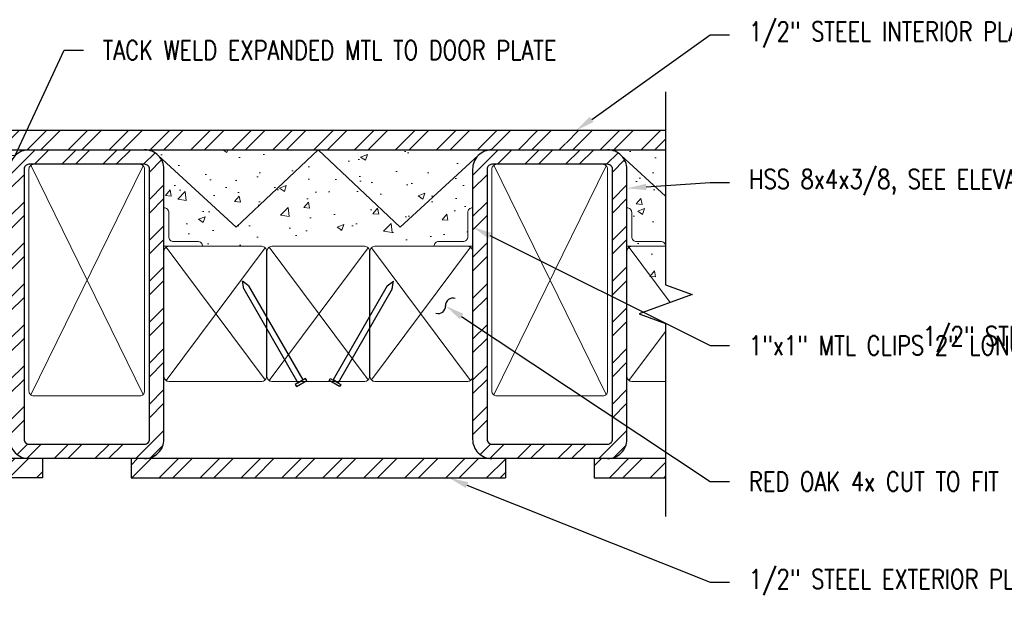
# Model space of a CAD drawing. Header units: inches. Extents: x -159 to 5375, y -275 to 244.
# Tile 15 of 35: x -61 to -36, y 67 to 82. Entities that reach past the tile are written whole.
import ezdxf
from ezdxf import colors
from ezdxf.entities.mleader import LeaderData, LeaderLine
from ezdxf.math import Vec2, Vec3

# ---------------------------------------------------------------- set-up
doc = ezdxf.new("R2010")
doc.units = ezdxf.units.IN
doc.header["$MEASUREMENT"] = 0
for name, color, linetype in [('G-DETL-MEDM', 3, 'Continuous'), ('S-ANNO-DIMS', 1, 'Continuous'), ('S-ANNO-TEXT', 2, 'Continuous'), ('S-DETL-LIGHT', 2, 'Continuous'), ('S-DETL-PATT', 1, 'Continuous')]:
    doc.layers.add(name, color=color, linetype=linetype)
doc.styles.add('Annotative', font='romans.shx', dxfattribs={"width": 0.8, "height": 0.125})

# ---------------------------------------------------------------- blocks, each defined once
blk = doc.blocks.new('Arrow_2')
at = {"color": 1}
for centre, start, end in [((0.297, 0.226), 103.9732, 217.2607), ((-0.297, -0.226), 283.9732, 37.2607)]:
    blk.add_arc(centre, 0.373, start, end, dxfattribs=at)
blk.add_solid([(-1, -0.167), (-1, 0.167), (0, 0)], dxfattribs=at)
blk = doc.blocks.new('10d NAIL')
at = {"layer": 'S-ANNO-DIMS'}
for p, q in [((-2.8125, 0.074), (-3, 0)), ((-2.8125, -0.074), (-3, 0)), ((-2.8125, 0.074), (0, 0.074)), ((0, -0.074), (0, 0.074)), ((-2.8125, -0.074), (0, -0.074))]:
    blk.add_line(p, q, dxfattribs=at)
blk.add_lwpolyline([(0, -0.15625), (0.0625, -0.15625), (0.0625, 0.15625), (0, 0.15625)], close=True, dxfattribs=at)

msp = doc.modelspace()

# ---------------------------------------------------------------- hatches: boundary and pattern name
at = {"layer": 'S-DETL-PATT', "linetype": 'Continuous', "lineweight": 0}
h = msp.add_hatch(dxfattribs=at)
h.set_pattern_fill('ANSI32', color=8, scale=2)
h.paths.add_polyline_path([(-70.3198, 79.5785), (-72.8863, 79.5785), (-72.8863, 79.0785), (-70.4175, 79.0785), (-69.0787, 79.0785)])
h.paths.add_polyline_path([(-70.3198, 79.5785), (-69.0787, 79.0785), (-68.9488, 79.0785), (-46.9627, 79.0785), (-46.9627, 79.5785)])
h.paths.add_polyline_path([(-44.386, 79.5785), (-46.9743, 79.5785), (-46.9743, 79.0785), (-45.8863, 79.0785), (-44.386, 79.0785)])
h = msp.add_hatch(dxfattribs=at)
h.set_pattern_fill('AR-CONC', color=8, scale=0.25)
h.set_pattern_definition([(50, (2.736, 1), (1.79315, -0.15688), [0.1875, -2.0625]), (355, (2.736, 1), (-0.346878, 1.88048), [0.15, -1.65]), (100.4514, (2.8855, 0.987), (1.446272, 1.7236), [0.15935, -1.752855]), (46.1842, (2.736, 1.5), (2.668103, -0.4138), [0.28125, -3.09375]), (96.6356, (2.9584, 1.4655), (2.336655, 2.435297), [0.239026, -2.629284]), (351.1842, (2.736, 1.5), (2.336655, 2.4353), [0.225, -2.475]), (21, (2.986, 1.375), (1.492268, -1.006547), [0.1875, -2.0625]), (326, (2.986, 1.375), (0.608288, 1.812875), [0.15, -1.65]), (71.4514, (3.1104, 1.2911), (2.100556, 0.806328), [0.15935, -1.752855]), (37.5, (2.73607, 1), (0.0303996, 0.8322346), [0, -1.63, 0, -1.675, 0, -1.65625]), (7.5, (2.7361, 1), (0.657674, 0.986029), [0, -0.955, 0, -1.5925, 0, -0.63125]), (327.5, (2.17857, 1), (1.334556, -0.056387), [0, -0.625, 0, -1.95, 0, -2.5875]), (317.5, (1.9286, 1), (1.457965, 0.250262), [0, -0.8125, 0, -1.295, 0, -1.8375])])
edge = h.paths.add_edge_path()
edge.add_arc((-70.2619, 78.027), 0.6265, 101.44913, 175.28379)
edge.add_line((-70.8863, 78.0785), (-70.8863, 77.5785))
edge.add_arc((-70.8863, 77.4535), 0.125, 0, 90, ccw=False)
edge.add_line((-70.7613, 77.4535), (-70.7613, 76.8285))
edge.add_arc((-70.6363, 76.8285), 0.125, 180, 270)
edge.add_line((-70.6363, 76.7035), (-70.0113, 76.7035))
edge.add_arc((-70.0113, 76.5785), 0.125, 0, 90, ccw=False)
edge.add_line((-69.8863, 76.5785), (-68.6313, 76.5785))
edge.add_arc((-68.6313, 76.4535), 0.125, 0, 90, ccw=False)
edge.add_arc((-68.3813, 76.4535), 0.125, 90, 180, ccw=False)
edge.add_line((-68.3813, 76.5785), (-66.2513, 76.5785))
edge.add_arc((-66.2513, 76.4535), 0.125, 0, 90, ccw=False)
edge.add_arc((-66.0013, 76.4535), 0.125, 90, 180, ccw=False)
edge.add_line((-66.0013, 76.5785), (-63.8712, 76.5785))
edge.add_arc((-63.8712, 76.4535), 0.125, 0, 90, ccw=False)
edge.add_arc((-63.6212, 76.4535), 0.125, 90, 180, ccw=False)
edge.add_line((-63.6212, 76.5785), (-61.4912, 76.5785))
edge.add_arc((-61.4912, 76.4535), 0.125, 32.91606, 90, ccw=False)
edge.add_line((-61.3863, 76.5214), (-61.3863, 78.5785))
edge.add_arc((-60.8863, 78.5785), 0.5, 135, 180, ccw=False)
edge.add_line((-61.2398, 78.9321), (-63.7223, 77.0672))
edge.add_line((-63.7223, 77.0672), (-66.0583, 79.0785))
edge.add_line((-66.0583, 79.0785), (-68.3942, 77.0672))
edge.add_line((-68.3942, 77.0672), (-70.3863, 78.641))
edge = h.paths.add_edge_path()
edge.add_arc((-60.8863, 78.5785), 0.5, 100.6202, 135, ccw=False)
edge.add_line((-60.9784, 79.07), (-60.9521, 79.0742))
edge.add_line((-60.9521, 79.0742), (-66.0583, 79.0785))
edge.add_line((-66.0583, 79.0785), (-63.7223, 77.0672))
edge.add_line((-63.7223, 77.0672), (-61.2398, 78.9321))
h = msp.add_hatch(dxfattribs=at)
h.set_pattern_fill('ANSI32', color=8, scale=2)
h.set_pattern_definition([(45, (33.1918, 14.95256), (-0.53033, 0.53033), []), (45, (33.5454, 14.95256), (-0.53033, 0.53033), [])])
h.paths.add_polyline_path([(-57.8863, 79.0785), (-60.8863, 79.0785, 0.4142136), (-61.3863, 78.5785), (-61.3863, 71.5785, 0.4142136), (-60.8863, 71.0785), (-57.8863, 71.0785, 0.4142136), (-57.3863, 71.5785), (-57.3863, 78.5785, 0.4142136)])
h.paths.add_polyline_path([(-57.8863, 78.7035, -0.4142136), (-57.7613, 78.5785), (-57.7613, 71.5785, -0.4142136), (-57.8863, 71.4535), (-60.8863, 71.4535, -0.4142136), (-61.0113, 71.5785), (-61.0113, 78.5785, -0.4142136), (-60.8863, 78.7035)], flags=16)
h = msp.add_hatch(dxfattribs=at)
h.set_pattern_fill('AR-CONC', color=8, scale=0.25)
h.set_pattern_definition([(50, (-30.0518, 25.5523), (1.79315, -0.15688), [0.1875, -2.0625]), (355, (-30.0518, 25.5523), (-0.34688, 1.88048), [0.15, -1.65]), (100.4514, (-29.9023, 25.5392), (1.44627, 1.7236), [0.15935, -1.752855]), (46.184, (-30.0518, 26.0523), (2.6681, -0.4138), [0.28125, -3.09375]), (96.6356, (-29.8294, 26.0178), (2.33665, 2.4353), [0.23903, -2.62928]), (351.184, (-30.0518, 26.0523), (2.33665, 2.4353), [0.225, -2.475]), (21, (-29.8018, 25.9273), (1.492268, -1.006547), [0.1875, -2.0625]), (326, (-29.8018, 25.9273), (0.60829, 1.812875), [0.15, -1.65]), (71.4514, (-29.6774, 25.8434), (2.100556, 0.80633), [0.15935, -1.752855]), (37.5, (-30.05176, 25.5523), (0.0303996, 0.8322346), [0, -1.63, 0, -1.675, 0, -1.65625]), (7.5, (-30.0518, 25.5523), (0.657674, 0.986029), [0, -0.955, 0, -1.5925, 0, -0.63125]), (327.5, (-30.60926, 25.5523), (1.334556, -0.056387), [0, -0.625, 0, -1.95, 0, -2.5875]), (317.5, (-30.8593, 25.5523), (1.457965, 0.250262), [0, -0.8125, 0, -1.295, 0, -1.8375])])
edge = h.paths.add_edge_path()
edge.add_line((-53.3863, 79.0785), (-57.8863, 79.0785))
edge.add_arc((-57.8863, 78.5785), 0.5, 45, 90, ccw=False)
edge.add_line((-57.5327, 78.9321), (-55.5113, 77.0785))
edge.add_line((-55.5113, 77.0785), (-53.3863, 79.0785))
edge = h.paths.add_edge_path()
edge.add_line((-53.3863, 79.0785), (-55.5113, 77.0785))
edge.add_line((-55.5113, 77.0785), (-57.5327, 78.9321))
edge.add_arc((-57.8863, 78.5785), 0.5, 0, 45, ccw=False)
edge.add_line((-57.3863, 78.5785), (-57.3863, 77.5785))
edge.add_arc((-57.3863, 77.4535), 0.125, 0, 90, ccw=False)
edge.add_line((-57.2613, 77.4535), (-57.2613, 76.8285))
edge.add_arc((-57.1363, 76.8285), 0.125, 180, 270)
edge.add_line((-57.1363, 76.7035), (-56.5113, 76.7035))
edge.add_arc((-56.5113, 76.5785), 0.125, 0, 90, ccw=False)
edge.add_line((-56.3863, 76.5785), (-54.8513, 76.5785))
edge.add_arc((-54.8413, 76.4539), 0.125, -0.18366, 94.58886, ccw=False)
edge.add_arc((-54.5913, 76.4535), 0.125, 90, 180, ccw=False)
edge.add_line((-54.5913, 76.5785), (-52.1813, 76.5785))
edge.add_arc((-52.1713, 76.4539), 0.125, -0.18366, 94.58886, ccw=False)
edge.add_arc((-51.9213, 76.4535), 0.125, 90, 180, ccw=False)
edge.add_line((-51.9213, 76.5785), (-50.3863, 76.5785))
edge.add_arc((-50.2613, 76.5785), 0.125, 90, 180, ccw=False)
edge.add_line((-50.2613, 76.7035), (-49.6363, 76.7035))
edge.add_arc((-49.6363, 76.8285), 0.125, 270, 360)
edge.add_line((-49.5113, 76.8285), (-49.5113, 77.4535))
edge.add_arc((-49.3863, 77.4535), 0.125, 90, 180, ccw=False)
edge.add_line((-49.3863, 77.5785), (-49.3863, 78.5785))
edge.add_arc((-48.8863, 78.5785), 0.5, 135, 180, ccw=False)
edge.add_line((-49.2398, 78.9321), (-51.2613, 77.0785))
edge.add_line((-51.2613, 77.0785), (-53.3863, 79.0785))
edge = h.paths.add_edge_path()
edge.add_arc((-48.8863, 78.5785), 0.5, 90, 135, ccw=False)
edge.add_line((-48.8863, 79.0785), (-53.3863, 79.0785))
edge.add_line((-53.3863, 79.0785), (-51.2613, 77.0785))
edge.add_line((-51.2613, 77.0785), (-49.2398, 78.9321))
h = msp.add_hatch(dxfattribs=at)
h.set_pattern_fill('ANSI32', color=8, scale=2)
h.set_pattern_definition([(45, (45.1918, 14.95256), (-0.53033, 0.53033), []), (45, (45.5454, 14.95256), (-0.53033, 0.53033), [])])
h.paths.add_polyline_path([(-45.8863, 79.0785), (-48.8863, 79.0785, 0.4142136), (-49.3863, 78.5785), (-49.3863, 71.5785, 0.4142136), (-48.8863, 71.0785), (-45.8863, 71.0785, 0.4142136), (-45.3863, 71.5785), (-45.3863, 78.5785, 0.4142136)])
h.paths.add_polyline_path([(-45.8863, 78.7035, -0.4142136), (-45.7613, 78.5785), (-45.7613, 71.5785, -0.4142136), (-45.8863, 71.4535), (-48.8863, 71.4535, -0.4142136), (-49.0113, 71.5785), (-49.0113, 78.5785, -0.4142136), (-48.8863, 78.7035)], flags=16)
h = msp.add_hatch(dxfattribs=at)
h.set_pattern_fill('AR-CONC', color=8, scale=0.25)
h.set_pattern_definition([(50, (-30.0518, 24.5523), (1.79315, -0.15688), [0.1875, -2.0625]), (355, (-30.0518, 24.5523), (-0.34688, 1.88048), [0.15, -1.65]), (100.4514, (-29.9023, 24.5392), (1.44627, 1.7236), [0.15935, -1.752855]), (46.184, (-30.0518, 25.0523), (2.6681, -0.4138), [0.28125, -3.09375]), (96.6356, (-29.8294, 25.0178), (2.33665, 2.4353), [0.23903, -2.62928]), (351.184, (-30.0518, 25.0523), (2.33665, 2.4353), [0.225, -2.475]), (21, (-29.8018, 24.9273), (1.492268, -1.006547), [0.1875, -2.0625]), (326, (-29.8018, 24.9273), (0.60829, 1.812875), [0.15, -1.65]), (71.4514, (-29.6774, 24.8434), (2.100556, 0.80633), [0.15935, -1.752855]), (37.5, (-30.05176, 24.5523), (0.0304, 0.8322346), [0, -1.63, 0, -1.675, 0, -1.65625]), (7.5, (-30.0518, 24.5523), (0.657674, 0.986029), [0, -0.955, 0, -1.5925, 0, -0.63125]), (327.5, (-30.60926, 24.5523), (1.334556, -0.056387), [0, -0.625, 0, -1.95, 0, -2.5875]), (317.5, (-30.8593, 24.5523), (1.457965, 0.250262), [0, -0.8125, 0, -1.295, 0, -1.8375])])
h.paths.add_polyline_path([(-44.386, 79.0785), (-45.8863, 79.0785, -0.4142136), (-45.3863, 78.5785), (-45.3863, 76.5785, -0.4142136), (-45.2613, 76.4535), (-45.2613, 75.8285, 0.4142136), (-45.1363, 75.7035), (-44.5113, 75.7035, -0.4139208), (-44.3863, 75.5786), (-44.386, 75.5785)])
h = msp.add_hatch(dxfattribs=at)
h.set_pattern_fill('ANSI32', color=8, scale=2)
h.set_pattern_definition([(45, (14.1242, -322.3575), (-0.5303301, 0.5303301), []), (45, (14.4778, -322.3575), (-0.5303301, 0.5303301), [])])
h.paths.add_polyline_path([(-69.9175, 71.0785), (-69.9175, 70.5785), (-60.5349, 70.5785), (-60.5349, 71.0785)])
h.paths.add_polyline_path([(-70.4175, 70.5785), (-70.4175, 71.0785), (-72.8877, 71.0785), (-72.8877, 70.5785)])
h.paths.add_polyline_path([(-48.5349, 70.5785), (-48.5349, 71.0785), (-58.2377, 71.0785), (-58.2377, 70.5785)])
h.paths.add_polyline_path([(-46.2377, 71.0785), (-46.2377, 70.5785), (-44.386, 70.5785), (-44.386, 71.0785)])

# ---------------------------------------------------------------- linework, layer by layer
at = {"layer": 'G-DETL-MEDM', "color": 3}
for p, q in [((-57.5327, 78.9321), (-55.5113, 77.0785)), ((-55.5113, 77.0785), (-53.3863, 79.0785)), ((-51.2613, 77.0785), (-53.3863, 79.0785)), ((-49.2398, 78.9321), (-51.2613, 77.0785)), ((-45.5327, 78.9321), (-44.386, 77.8805)), ((-44.386, 71.0785), (-72.8877, 71.0785)), ((-60.5349, 71.0785), (-60.5349, 70.5785)), ((-58.2377, 71.0785), (-58.2377, 70.5785)), ((-48.5349, 71.0785), (-48.5349, 70.5785)), ((-46.2377, 71.0785), (-46.2377, 70.5785))]:
    msp.add_line(p, q, dxfattribs=at)
for points in [[(-44.386, 79.5785), (-72.8877, 79.5785)], [(-72.8877, 79.0785), (-44.386, 79.0785)], [(-60.5349, 70.5785), (-69.9175, 70.5785)], [(-58.2377, 70.5785), (-48.5349, 70.5785)], [(-46.2377, 70.5785), (-44.386, 70.5785)]]:
    msp.add_lwpolyline(points, dxfattribs=at)
for points in [[(-60.8863, 79.0785, 0.4142136), (-61.3863, 78.5785), (-61.3863, 71.5785, 0.4142136), (-60.8863, 71.0785)], [(-57.8863, 71.0785, 0.4142136), (-57.3863, 71.5785), (-57.3863, 78.5785, 0.4142136), (-57.8863, 79.0785)], [(-48.8863, 79.0785, 0.4142136), (-49.3863, 78.5785), (-49.3863, 71.5785, 0.4142136), (-48.8863, 71.0785)], [(-45.8863, 71.0785, 0.4142136), (-45.3863, 71.5785), (-45.3863, 78.5785, 0.4142136), (-45.8863, 79.0785)]]:
    msp.add_lwpolyline(points, format="xyb", dxfattribs=at)
for points in [[(-60.8863, 71.4535), (-57.8863, 71.4535, 0.4142136), (-57.7613, 71.5785), (-57.7613, 78.5785, 0.4142136), (-57.8863, 78.7035), (-60.8863, 78.7035, 0.4142136), (-61.0113, 78.5785), (-61.0113, 71.5785, 0.4142136)], [(-48.8863, 71.4535), (-45.8863, 71.4535, 0.4142136), (-45.7613, 71.5785), (-45.7613, 78.5785, 0.4142136), (-45.8863, 78.7035), (-48.8863, 78.7035, 0.4142136), (-49.0113, 78.5785), (-49.0113, 71.5785, 0.4142136)]]:
    msp.add_lwpolyline(points, format="xyb", close=True, dxfattribs=at)
at = {"layer": 'S-DETL-LIGHT', "linetype": 'Continuous'}
msp.add_lwpolyline([(-44.386, 80.5785), (-44.386, 75.5785), (-43.6991, 75.3285), (-45.0728, 74.8285), (-44.386, 74.5785), (-44.386, 69.5785)], dxfattribs=at)
at = {"layer": 'S-DETL-PATT', "linetype": 'Continuous', "lineweight": 0}
for p, q in [((-60.8331, 72.7262), (-57.9229, 78.6669)), ((-57.9229, 72.7401), (-60.8329, 78.681)), ((-48.8331, 72.7262), (-45.9229, 78.6669)), ((-45.9229, 72.7401), (-48.8329, 78.681)), ((-49.3863, 76.5785), (-51.9213, 76.5785)), ((-45.35, 76.5785), (-44.263, 75.1233)), ((-57.3331, 76.5558), (-54.7629, 73.1151)), ((-54.7629, 76.5419), (-57.3329, 73.101)), ((-54.6631, 76.5558), (-52.0929, 73.1151)), ((-52.0929, 76.5419), (-54.6629, 73.101)), ((-49.4395, 76.5558), (-52.0097, 73.1151)), ((-52.0097, 76.5419), (-49.4397, 73.101)), ((-44.386, 74.3688), (-45.3329, 73.101))]:
    msp.add_line(p, q, dxfattribs=at)
for points in [[(-57.8863, 72.8285), (-57.8863, 78.5785, 0.4142136), (-58.0113, 78.7035), (-60.7613, 78.7035, 0.4142136), (-60.8863, 78.5785), (-60.8863, 72.8285, 0.4142136)], [(-45.8863, 72.8285), (-45.8863, 78.5785, 0.4142136), (-46.0113, 78.7035), (-48.7613, 78.7035, 0.4142136), (-48.8863, 78.5785), (-48.8863, 72.8285, 0.4142136)], [(-56.3863, 76.5785, 0.4142136), (-56.5113, 76.7035), (-57.1363, 76.7035, -0.4142136), (-57.2613, 76.8285), (-57.2613, 77.4535, 0.4142136), (-57.3863, 77.5785), (-57.3863, 76.5785), (-54.8513, 76.5785)], [(-50.3863, 76.5785, -0.4142136), (-50.2613, 76.7035), (-49.6363, 76.7035, 0.4142136), (-49.5113, 76.8285), (-49.5113, 77.4535, -0.4142136), (-49.3863, 77.5785), (-49.3863, 76.5785)], [(-44.3863, 76.5785, 0.4142136), (-44.5113, 76.7035), (-45.1363, 76.7035, -0.4142136), (-45.2613, 76.8285), (-45.2613, 77.4535, 0.4142136), (-45.3863, 77.5785), (-45.3863, 76.5785), (-44.386, 76.5785)], [(-54.8513, 76.5785, -0.4142136), (-54.7263, 76.4535), (-54.7263, 73.2035, -0.4142136), (-54.8513, 73.0785), (-57.2613, 73.0785, -0.4142136), (-57.3863, 73.2035), (-57.3863, 76.4535, -0.4142136), (-57.2613, 76.5785)], [(-51.9213, 76.5785, 0.4142136), (-52.0463, 76.4535), (-52.0463, 73.2035, 0.4142136), (-51.9213, 73.0785), (-49.5113, 73.0785, 0.4142136), (-49.3863, 73.2035), (-49.3863, 76.4535, 0.4142136), (-49.5113, 76.5785)], [(-44.386, 73.0785), (-45.2613, 73.0785, -0.4142136), (-45.3863, 73.2035), (-45.3863, 76.4535, -0.4142136), (-45.2613, 76.5785)], [(-60.7613, 72.7035, -0.4142136), (-60.8863, 72.8285)], [(-58.0113, 72.7035, 0.4142136), (-57.8863, 72.8285)], [(-48.7613, 72.7035, -0.4142136), (-48.8863, 72.8285)], [(-46.0113, 72.7035, 0.4142136), (-45.8863, 72.8285)]]:
    msp.add_lwpolyline(points, format="xyb", dxfattribs=at)
msp.add_lwpolyline([(-52.1813, 76.5785, -0.4142136), (-52.0563, 76.4535), (-52.0563, 73.2035, -0.4142136), (-52.1813, 73.0785), (-54.5913, 73.0785, -0.4142136), (-54.7163, 73.2035), (-54.7163, 76.4535, -0.4142136), (-54.5913, 76.5785)], format="xyb", close=True, dxfattribs=at)
for points in [[(-60.7613, 72.7035), (-58.0113, 72.7035)], [(-48.7613, 72.7035), (-46.0113, 72.7035)]]:
    msp.add_lwpolyline(points, dxfattribs=at)

# ---------------------------------------------------------------- block references
at = {"layer": 'S-ANNO-DIMS', "rotation": 299.9999999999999}
msp.add_blockref('10d NAIL', (-53.8497, 73.0785), dxfattribs=at)
at = {"layer": 'S-ANNO-DIMS', "xscale": -1, "rotation": 60.00000000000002}
msp.add_blockref('10d NAIL', (-52.9387, 73.0785), dxfattribs=at)

# ---------------------------------------------------------------- leaders
at = {"layer": 'S-ANNO-TEXT', "linetype": 'Continuous'}
ml = msp.add_multileader_mtext('Standard', dxfattribs=at)
ml.set_content('1/2" STEEL INTERIOR PLATE, (TYP)', color=256, style='Annotative')
ml.set_leader_properties(color=1)
ml.build(insert=Vec2(0, 0))
ml.multileader.update_dxf_attribs({"text_right_attachment_type": 3, "dogleg_length": 0.125, "arrow_head_size": 0.5, "scale": 4})
ctx = ml.context
ctx.base_point, ctx.scale, ctx.char_height, ctx.arrow_head_size, ctx.landing_gap_size, ctx.plane_origin = Vec3(-42.7245, 82.0601), 4, 0.5, 0.5, 0.5, Vec3(-242.9462, -120.3476)
ctx.right_attachment = 3
notes = []
notes.append((ctx, [(0, (1, 1, 0), (-43.2245, 82.0601), (1, 0), 0.5, [(0, [(-46.707, 79.5785)], 0, [])])]))
ctx.mtext.insert, ctx.mtext.width, ctx.mtext.defined_height = Vec3(-42.2245, 82.3935), 6.617744, 1.3309
ml = msp.add_multileader_mtext('Standard', dxfattribs=at)
ml.set_content('TACK WELD EXPANDED MTL TO DOOR PLATE', color=256, style='Annotative')
ml.set_leader_properties(color=1)
ml.build(insert=Vec2(0, 0))
ml.multileader.update_dxf_attribs({"text_right_attachment_type": 3, "dogleg_length": 0.125, "arrow_head_size": 0.5, "scale": 4})
ctx = ml.context
ctx.base_point, ctx.scale, ctx.char_height, ctx.arrow_head_size, ctx.landing_gap_size, ctx.plane_origin = Vec3(-59.4743, 81.66), 4, 0.5, 0.5, 0.5, Vec3(-282.9835, -116.8127)
ctx.right_attachment = 3
notes.append((ctx, [(0, (1, 1, 0), (-59.9743, 81.66), (1, 0), 0.5, [(1, [(-66.0583, 79.0785), (-61.2398, 78.9321)], 0, [])])]))
ctx.mtext.insert, ctx.mtext.width, ctx.mtext.defined_height = Vec3(-58.9743, 81.91), 7.679122, 1.3309
ml = msp.add_multileader_mtext('Standard', dxfattribs=at)
ml.set_content('RED OAK 3x6, (2) - PIECES, DISCONTINUOUS, SEE A1', color=256, style='Annotative')
ml.set_leader_properties(color=1)
ml.set_arrow_properties(name='Arrow_2')
ml.build(insert=Vec2(0, 0))
ml.multileader.update_dxf_attribs({"text_right_attachment_type": 3, "dogleg_length": 0.125, "arrow_head_size": 0.5, "scale": 4})
ctx = ml.context
ctx.base_point, ctx.scale, ctx.char_height, ctx.arrow_head_size, ctx.landing_gap_size, ctx.plane_origin = Vec3(-92.0208, 81.1365), 4, 0.5, 0.5, 0.5, Vec3(-285.2089, -134.4218)
ctx.right_attachment = 3
notes.append((ctx, [(0, (1, 1, 0), (-92.5208, 81.1365), (1, 0), 0.5, [(0, [(-95.8533, 76.9257)], 0, [])])]))
ctx.mtext.insert, ctx.mtext.width, ctx.mtext.defined_height = Vec3(-91.5208, 81.3865), 8.607897, 1.3309
ml = msp.add_multileader_mtext('Standard', dxfattribs=at)
ml.set_content('HSS 8x4x3/8, SEE ELEVATION FOR SPACING, (TYP)', color=256, style='Annotative')
ml.set_leader_properties(color=1)
ml.build(insert=Vec2(0, 0))
ml.multileader.update_dxf_attribs({"text_right_attachment_type": 3, "dogleg_length": 0.125, "arrow_head_size": 0.5, "scale": 4})
ctx = ml.context
ctx.base_point, ctx.scale, ctx.char_height, ctx.arrow_head_size, ctx.landing_gap_size, ctx.plane_origin = Vec3(-42.7245, 78.2364), 4, 0.5, 0.5, 0.5, Vec3(-253.9414, -133.5831)
ctx.right_attachment = 3
notes.append((ctx, [(0, (1, 1, 0), (-43.2245, 78.2364), (1, 0), 0.5, [(0, [(-45.3861, 78.0816)], 0, [])])]))
ctx.mtext.insert, ctx.mtext.width, ctx.mtext.defined_height = Vec3(-42.2245, 78.5697), 6.621069, 1.3309
at = {"layer": 'S-ANNO-TEXT', "linetype": 'Continuous', "lineweight": 0}
ml = msp.add_multileader_mtext('Standard', dxfattribs=at)
ml.set_content('TACK WELD, (TYP)', color=256, style='Annotative')
ml.set_leader_properties(color=1)
ml.build(insert=Vec2(0, 0))
ml.multileader.update_dxf_attribs({"text_right_attachment_type": 3, "dogleg_length": 0.125, "arrow_head_size": 0.5, "scale": 4})
ctx = ml.context
ctx.base_point, ctx.scale, ctx.char_height, ctx.arrow_head_size, ctx.landing_gap_size, ctx.plane_origin = Vec3(-130.8915, 78.0585), 4, 0.5, 0.5, 0.5, Vec3(-20.638, 173.8673)
ctx.right_attachment = 3
notes.append((ctx, [(0, (1, 1, 0), (-123.9248, 77.9633), (-1, 0), 0.5, [(1, [(-109.8444, 76.0174), (-119.3443, 76.0174)], 0, [])])]))
ctx.mtext.insert, ctx.mtext.width, ctx.mtext.flow_direction = Vec3(-130.3915, 78.3919), 26.251426, 5
at = {"layer": 'S-ANNO-TEXT', "linetype": 'Continuous'}
ml = msp.add_multileader_mtext('Standard', dxfattribs=at)
ml.set_content('1"x1" MTL CLIPS 2" LONG @ 2\'-0"OC FOR CONC FINISH GAUGE', color=256, style='Annotative')
ml.set_leader_properties(color=1)
ml.build(insert=Vec2(0, 0))
ml.multileader.update_dxf_attribs({"text_right_attachment_type": 3, "dogleg_length": 0.125, "arrow_head_size": 0.5, "scale": 4})
ctx = ml.context
ctx.base_point, ctx.scale, ctx.char_height, ctx.arrow_head_size, ctx.landing_gap_size, ctx.plane_origin = Vec3(-42.7245, 74.011), 4, 0.5, 0.5, 0.5, Vec3(-241.8257, -128.6731)
ctx.right_attachment = 3
notes.append((ctx, [(0, (1, 1, 0), (-43.2245, 74.011), (1, 0), 0.5, [(0, [(-49.3863, 77.0785)], 0, [])])]))
ctx.mtext.insert, ctx.mtext.width, ctx.mtext.defined_height = Vec3(-42.2245, 74.261), 7.277833, 1.3309
at = {"layer": 'S-ANNO-TEXT', "linetype": 'Continuous', "lineweight": 0}
ml = msp.add_multileader_mtext('Standard', dxfattribs=at)
ml.set_content('TACK WELD, (TYP)', color=256, style='Annotative')
ml.set_leader_properties(color=1)
ml.build(insert=Vec2(0, 0))
ml.multileader.update_dxf_attribs({"text_right_attachment_type": 3, "dogleg_length": 0.125, "arrow_head_size": 0.5, "scale": 4})
ctx = ml.context
ctx.base_point, ctx.scale, ctx.char_height, ctx.arrow_head_size, ctx.landing_gap_size, ctx.plane_origin = Vec3(-82.278, 75.0972), 4, 0.5, 0.5, 0.5, Vec3(27.82, 174.4283)
ctx.right_attachment = 3
notes.append((ctx, [(0, (1, 1, 0), (-75.3113, 75.002), (-1, 0), 0.5, [(1, [(-61.3864, 76.5785), (-70.8863, 76.5785)], 0, [])])]))
ctx.mtext.insert, ctx.mtext.width, ctx.mtext.defined_height, ctx.mtext.flow_direction = Vec3(-81.778, 75.4305), 26.251426, 0.6655, 5
at = {"layer": 'S-ANNO-TEXT', "linetype": 'Continuous'}
ml = msp.add_multileader_mtext('Standard', dxfattribs=at)
ml.set_content('1"x1" MTL CLIPS 2" LONG @ 2\'-0"OC FOR CONC FINISH GAUGE', color=256, style='Annotative')
ml.set_leader_properties(color=1)
ml.build(insert=Vec2(0, 0))
ml.multileader.update_dxf_attribs({"text_right_attachment_type": 3, "dogleg_length": 0.125, "arrow_head_size": 0.5, "scale": 4})
ctx = ml.context
ctx.base_point, ctx.scale, ctx.char_height, ctx.arrow_head_size, ctx.landing_gap_size, ctx.plane_origin = Vec3(-92.0208, 73.8949), 4, 0.5, 0.5, 0.5, Vec3(-290.2839, -130.2341)
ctx.right_attachment = 3
notes.append((ctx, [(0, (1, 1, 0), (-92.5208, 73.8949), (1, 0), 0.5, [(0, [(-97.9693, 76.2674)], 0, [])])]))
ctx.mtext.insert, ctx.mtext.width, ctx.mtext.defined_height = Vec3(-91.5208, 74.1449), 7.851706, 1.3309
ml = msp.add_multileader_mtext('Standard', dxfattribs=at)
ml.set_content('RED OAK 4x CUT TO FIT', color=256, style='Annotative')
ml.set_leader_properties(color=1)
ml.set_arrow_properties(name='Arrow_2')
ml.build(insert=Vec2(0, 0))
ml.multileader.update_dxf_attribs({"text_right_attachment_type": 3, "dogleg_length": 0.125, "arrow_head_size": 0.5, "scale": 4})
ctx = ml.context
ctx.base_point, ctx.scale, ctx.char_height, ctx.arrow_head_size, ctx.landing_gap_size, ctx.plane_origin = Vec3(-42.7245, 70.4828), 4, 0.5, 0.5, 0.5, Vec3(-236.7508, -135.0222)
ctx.right_attachment = 3
notes.append((ctx, [(0, (1, 1, 0), (-43.2245, 70.4828), (1, 0), 0.5, [(0, [(-50.0878, 75.0369)], 0, [])])]))
ctx.mtext.insert, ctx.mtext.width, ctx.mtext.defined_height = Vec3(-42.2245, 70.7328), 3.88412, 1.3309
ml = msp.add_multileader_mtext('Standard', dxfattribs=at)
ml.set_content('1/2" STEEL EXTERIOR PLATE', color=256, style='Annotative')
ml.set_leader_properties(color=1)
ml.build(insert=Vec2(0, 0))
ml.multileader.update_dxf_attribs({"text_right_attachment_type": 3, "dogleg_length": 0.125, "arrow_head_size": 0.5, "scale": 4})
ctx = ml.context
ctx.base_point, ctx.scale, ctx.char_height, ctx.arrow_head_size, ctx.landing_gap_size, ctx.plane_origin = Vec3(-35.2352, 74.2506), 4, 0.5, 0.5, 0.5, Vec3(-232.6323, -126.1392)
ctx.right_attachment, ctx.text_align_type = 3, 2
notes.append((ctx, [(1, (1, 1, 0), (-28.9352, 73.322), (-1, 0), 0.5, [(0, [(-27.9264, 74.5917)], 0, [])])]))
ctx.mtext.insert, ctx.mtext.width, ctx.mtext.defined_height, ctx.mtext.alignment = Vec3(-29.9352, 74.5006), 4.933647, 1.3309, 3
ml = msp.add_multileader_mtext('Standard', dxfattribs=at)
ml.set_content('RED OAK 4x CUT TO FIT', color=256, style='Annotative')
ml.set_leader_properties(color=1)
ml.set_arrow_properties(name='Arrow_2')
ml.build(insert=Vec2(0, 0))
ml.multileader.update_dxf_attribs({"text_right_attachment_type": 3, "dogleg_length": 0.125, "arrow_head_size": 0.5, "scale": 4})
ctx = ml.context
ctx.base_point, ctx.scale, ctx.char_height, ctx.arrow_head_size, ctx.landing_gap_size, ctx.plane_origin = Vec3(-92.0289, 67.5651), 4, 0.5, 0.5, 0.5, Vec3(-285.2089, -136.5832)
ctx.right_attachment = 3
notes.append((ctx, [(0, (1, 1, 0), (-92.5289, 67.5651), (1, 0), 0.5, [(0, [(-98.546, 73.4759)], 0, [])])]))
ctx.mtext.insert, ctx.mtext.width, ctx.mtext.defined_height = Vec3(-91.5289, 67.8151), 8.119326, 1.3309
at = {"layer": 'S-ANNO-TEXT', "linetype": 'Continuous', "lineweight": 0}
ml = msp.add_multileader_mtext('Standard', dxfattribs=at)
ml.set_content('1x8 IPE WOOD', color=256, style='Annotative')
ml.set_leader_properties(color=1)
ml.build(insert=Vec2(0, 0))
ml.multileader.update_dxf_attribs({"text_right_attachment_type": 3, "dogleg_length": 0.125, "arrow_head_size": 0.5, "scale": 4})
ctx = ml.context
ctx.base_point, ctx.scale, ctx.char_height, ctx.arrow_head_size, ctx.landing_gap_size, ctx.plane_origin = Vec3(-109.6026, 67.6651), 4, 0.5, 0.5, 0.5, Vec3(1.8452, 167.6673)
ctx.right_attachment = 3
notes.append((ctx, [(0, (1, 1, 0), (-103.7788, 67.6651), (-1, 0), 0.5, [(0, [(-100.4739, 71.7674)], 0, [])])]))
ctx.mtext.insert, ctx.mtext.width, ctx.mtext.defined_height, ctx.mtext.flow_direction = Vec3(-109.1026, 67.9151), 17.381255, 0.6655, 5
at = {"layer": 'S-ANNO-TEXT', "linetype": 'Continuous'}
ml = msp.add_multileader_mtext('Standard', dxfattribs=at)
ml.set_content('1/2" STEEL EXTERIOR PLATE, (TYP)', color=256, style='Annotative')
ml.set_leader_properties(color=1)
ml.build(insert=Vec2(0, 0))
ml.multileader.update_dxf_attribs({"text_right_attachment_type": 3, "dogleg_length": 0.125, "arrow_head_size": 0.5, "scale": 4})
ctx = ml.context
ctx.base_point, ctx.scale, ctx.char_height, ctx.arrow_head_size, ctx.landing_gap_size, ctx.plane_origin = Vec3(-42.7245, 67.8719), 4, 0.5, 0.5, 0.5, Vec3(-243.9462, -132.1156)
ctx.right_attachment = 3
notes.append((ctx, [(0, (1, 1, 0), (-43.2245, 67.8719), (1, 0), 0.5, [(0, [(-49.9962, 70.5785)], 0, [])])]))
ctx.mtext.insert, ctx.mtext.width, ctx.mtext.defined_height = Vec3(-42.2245, 68.2052), 6.675701, 1.3309
for ctx, leaders in notes:
    for number, flags, end, landing, length, lines in leaders:
        leader = LeaderData()
        leader.index, (leader.has_last_leader_line, leader.has_dogleg_vector, leader.attachment_direction) = number, flags
        leader.last_leader_point, leader.dogleg_vector, leader.dogleg_length = Vec3(end), Vec3(landing), length
        for number, points, colour, breaks in lines:
            line = LeaderLine()
            line.index, line.vertices, line.color, line.breaks = number, Vec3.list(points), colors.encode_raw_color(colour), breaks
            leader.lines.append(line)
        ctx.leaders.append(leader)

doc.saveas('drawing.dxf')
